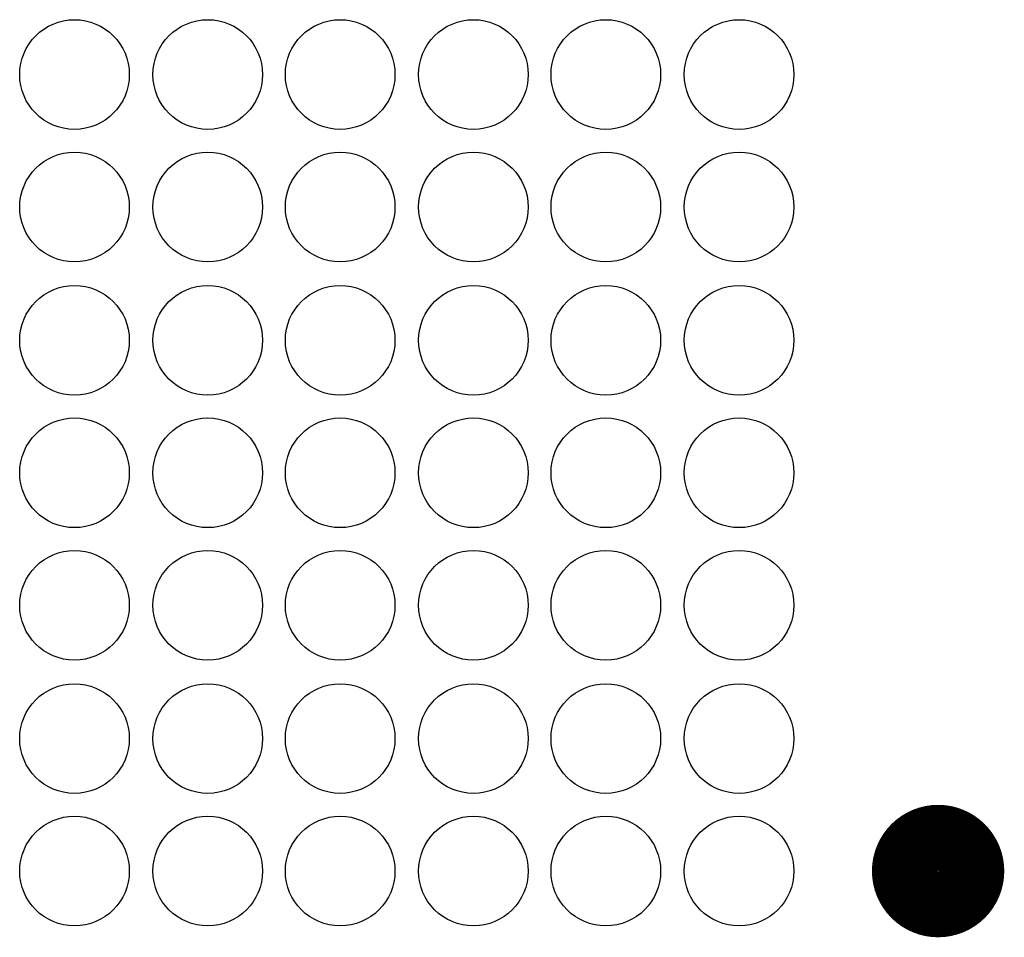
# Model space of a CAD drawing. Extents: x -1.3 to 24.2, y -3.9 to 56.
# Tile 30 of 45: x 10.3 to 13.2, y 30.9 to 33.6. Entities that reach past the tile are written whole.
import ezdxf

# ---------------------------------------------------------------- set-up
doc = ezdxf.new("R2010")
doc.units = 0
doc.layers.get('0').update_dxf_attribs({"linetype": 'CONTINUOUS'})
doc.layers.add('LIFE_METRICS_CLICK_V101_GTO', color=11, linetype='CONTINUOUS')
doc.layers.add('LIFE_METRICS_CLICK_V101_GTS', color=8, linetype='CONTINUOUS')

# ---------------------------------------------------------------- blocks, each defined once
blk = doc.blocks.new('ROUND_112')
blk.add_circle((0, 0), 0.1651)

msp = doc.modelspace()

# ---------------------------------------------------------------- linework, layer by layer
at = {"layer": 'LIFE_METRICS_CLICK_V101_GTO', "const_width": 0.20066}
msp.add_lwpolyline([(12.93114, 31.05912, 1), (13.12926, 31.05912, 1)], format="xyb", close=True, dxfattribs=at)

# ---------------------------------------------------------------- block references
at = {"layer": 'LIFE_METRICS_CLICK_V101_GTS'}
for p in [(10.42924, 33.45688), (10.83056, 33.45688), (11.22934, 33.45688), (11.63066, 33.45688), (12.02944, 33.45688), (12.43076, 33.45688), (10.42924, 33.0581), (10.83056, 33.0581), (11.22934, 33.0581), (11.63066, 33.0581), (12.02944, 33.0581), (12.43076, 33.0581), (10.42924, 32.65678), (10.83056, 32.65678), (11.22934, 32.65678), (11.63066, 32.65678), (12.02944, 32.65678), (12.43076, 32.65678), (10.42924, 32.258), (10.83056, 32.258), (11.22934, 32.258), (11.63066, 32.258), (12.02944, 32.258), (12.43076, 32.258), (10.42924, 31.85922), (10.83056, 31.85922), (11.22934, 31.85922), (11.63066, 31.85922), (12.02944, 31.85922), (12.43076, 31.85922), (10.42924, 31.4579), (10.83056, 31.4579), (11.22934, 31.4579), (11.63066, 31.4579), (12.02944, 31.4579), (12.43076, 31.4579), (10.42924, 31.05912), (10.83056, 31.05912), (11.22934, 31.05912), (11.63066, 31.05912), (12.02944, 31.05912), (12.43076, 31.05912)]:
    msp.add_blockref('ROUND_112', p, dxfattribs=at)

doc.saveas('drawing.dxf')
